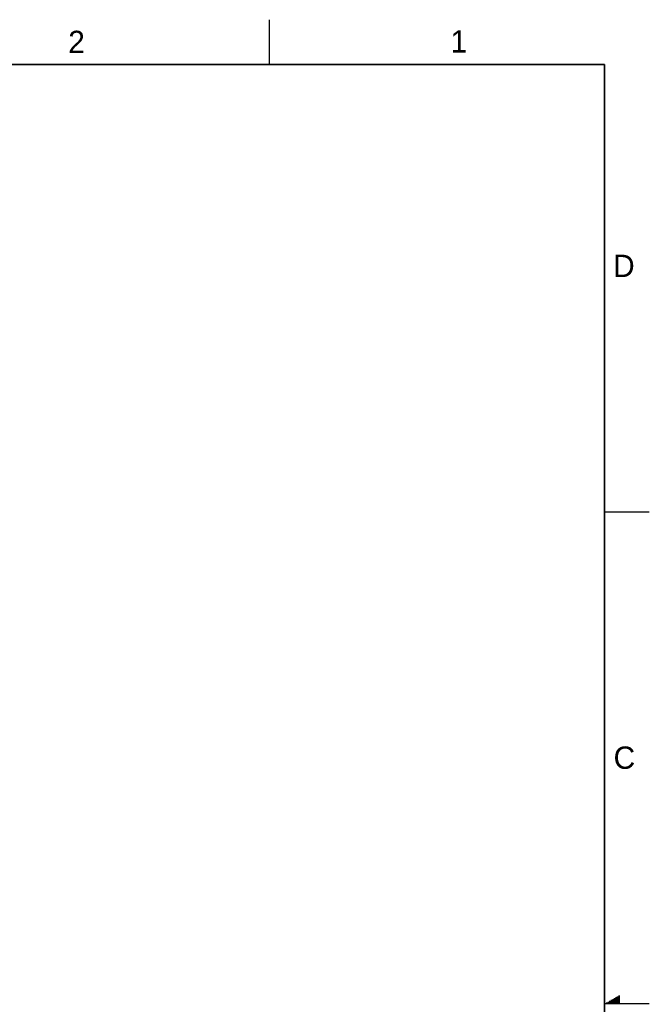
# Model space of a CAD drawing. Header units: inches. Extents: x 0 to 34, y 0 to 22.
# Tile 83 of 83: x 27 to 34, y 11 to 22. Entities that reach past the tile are written whole.
import ezdxf

# ---------------------------------------------------------------- set-up
doc = ezdxf.new("R2010")
doc.units = ezdxf.units.IN
doc.header["$LTSCALE"] = 1.87
doc.header["$MEASUREMENT"] = 0
doc.layers.get('0').update_dxf_attribs({"linetype": 'CONTINUOUS'})
doc.styles.get("Standard").update_dxf_attribs({"font": 'txt', "width": 0.8})

msp = doc.modelspace()

# ---------------------------------------------------------------- linework, layer by layer
at = {"color": 2, "linetype": 'CONTINUOUS'}
for p, q in [((29.75, 22), (29.75, 21.5)), ((33.5, 16.5), (34, 16.5)), ((33.5173, 11.01), (33.6697, 11.01)), ((33.5347, 11.02), (33.6697, 11.02)), ((33.552, 11.03), (33.6697, 11.03)), ((33.5693, 11.04), (33.6697, 11.04)), ((33.5866, 11.05), (33.6697, 11.05)), ((33.6039, 11.06), (33.6697, 11.06)), ((33.6213, 11.07), (33.6697, 11.07)), ((33.6386, 11.08), (33.6697, 11.08)), ((33.6559, 11.09), (33.6697, 11.09)), ((34, 11), (33.5, 11))]:
    msp.add_line(p, q, dxfattribs=at)
at = {"color": 7, "linetype": 'CONTINUOUS', "const_width": 0.02}
for points in [[(33.5, 21.5), (0.5, 21.5)], [(33.5, 0.5), (33.5, 21.5)]]:
    msp.add_lwpolyline(points, dxfattribs=at)

# ---------------------------------------------------------------- texts
at = {"color": 2, "linetype": 'CONTINUOUS'}
for s, p in [('2', (27.5025, 21.6262)), ('1', (31.7781, 21.6326)), ('D', (33.5947, 19.1236)), ('C', (33.6004, 13.6267))]:
    msp.add_text(s, height=0.25, dxfattribs=at).set_placement(p)

doc.saveas('drawing.dxf')
